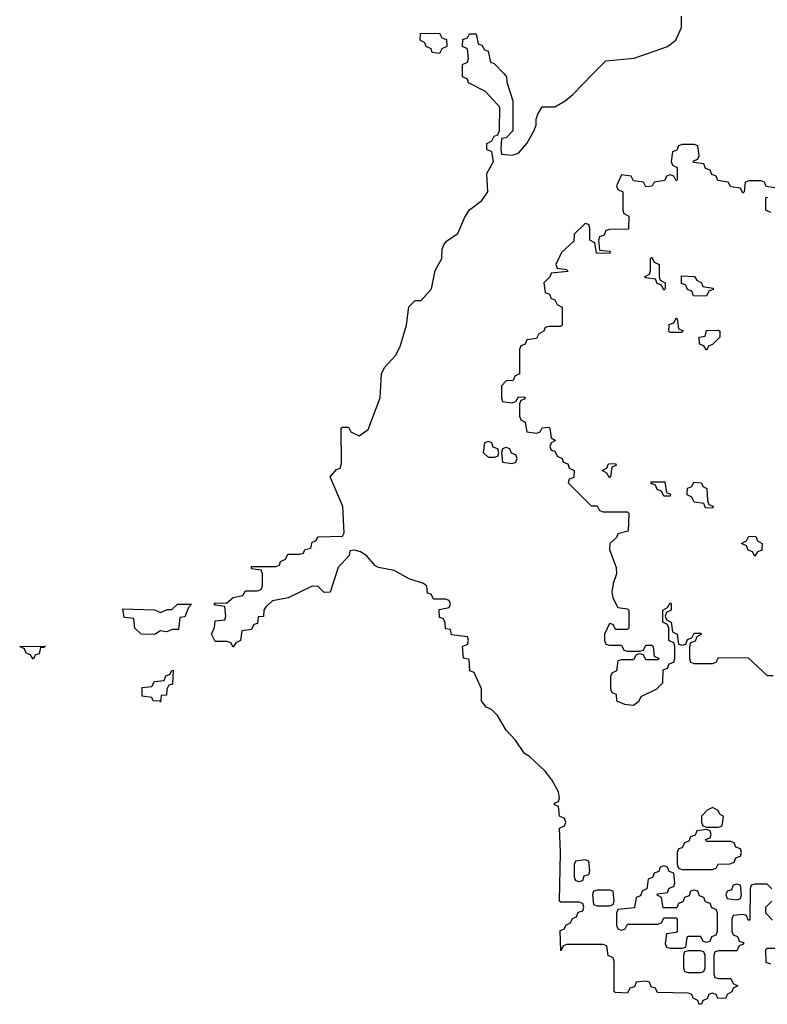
# Model space of a CAD drawing. Header units: inches. Extents: x 2718490 to 2828976, y 856982 to 957410.
# Tile 9 of 63: x 2733066 to 2735531, y 906929 to 910178. Entities that reach past the tile are written whole.
import ezdxf

# ---------------------------------------------------------------- set-up
doc = ezdxf.new("R2010")
doc.units = ezdxf.units.IN
doc.header["$MEASUREMENT"] = 0
doc.layers.add('C7930', color=7, linetype='Continuous')
doc.layers.add('C7931', color=7, linetype='Continuous')

msp = doc.modelspace()

# ---------------------------------------------------------------- linework, layer by layer
at = {"layer": 'C7930', "color": 6}
for points in [[(2735546, 907310), (2735530, 907326), (2735490, 907326), (2735478, 907322), (2735474, 907310), (2735472.7, 907207.3), (2735467.3, 907207.3), (2735462, 907222), (2735450, 907226), (2735418, 907222), (2735414, 907210), (2735414, 907170), (2735418, 907158), (2735432.7, 907152.7), (2735438, 907138), (2735452.7, 907132.7), (2735452.7, 907127.3), (2735438, 907122), (2735430, 907106), (2735370, 907106), (2735358, 907102), (2735354, 907090), (2735354, 907030), (2735358, 907018), (2735370, 907014), (2735410, 907014), (2735418, 906998), (2735434, 906990), (2735418, 906982), (2735414, 906970), (2735398, 906962), (2735394, 906950), (2735368, 906948), (2735362, 906962), (2735350, 906966), (2735338, 906962), (2735332.7, 906947.3), (2735318, 906942), (2735314, 906930), (2735309.2, 906929.2), (2735306, 906930), (2735302, 906942), (2735286, 906950), (2735282, 906962), (2735270, 906966), (2735168.4, 906968.4), (2735162, 906982), (2735147.3, 906987.3), (2735142, 907002), (2735130, 907006), (2735098, 907002), (2735092.7, 906987.3), (2735078, 906982), (2735070, 906966), (2735030, 906968), (2735026, 906970), (2735026, 907070), (2735022, 907082), (2735006, 907090), (2735002, 907122), (2734990, 907126), (2734870, 907126), (2734858, 907122), (2734850, 907106), (2734847.3, 907172.7), (2734862, 907178), (2734866, 907190), (2734882, 907198), (2734888, 907212), (2734902, 907218), (2734907.3, 907232.7), (2734922, 907238), (2734926, 907250), (2734922, 907262), (2734910, 907266), (2734850, 907266), (2734846, 907270), (2734849.2, 907430), (2734846, 907510), (2734862, 907518), (2734866, 907530), (2734862, 907542), (2734846, 907550), (2734842, 907582), (2734828, 907588), (2734830, 907594), (2734842, 907598), (2734846, 907610), (2734842, 907630), (2734820.5, 907670), (2734798, 907698), (2734747.1, 907747.1), (2734730, 907756.4), (2734700.3, 907800.3), (2734670, 907833.3), (2734641.6, 907881.6), (2734621.5, 907901.5), (2734604, 907910), (2734588, 907930), (2734589, 907970), (2734564, 908024), (2734549.6, 908030), (2734547.3, 908067.3), (2734528.9, 908071.1), (2734526, 908110), (2734542, 908118), (2734546, 908130), (2734542, 908142), (2734490, 908148), (2734486, 908166), (2734470, 908168), (2734468.4, 908188.4), (2734462, 908202), (2734450, 908206), (2734448.4, 908231.6), (2734482, 908238), (2734486, 908250), (2734482, 908262), (2734470, 908266), (2734430, 908266), (2734422, 908282), (2734410, 908286), (2734408.7, 908308.7), (2734397.2, 908317.2), (2734350, 908332.7), (2734300.1, 908360.1), (2734248.7, 908370), (2734236.6, 908376.6), (2734210, 908409), (2734190, 908422), (2734170, 908428), (2734154, 908426), (2734152, 908410), (2734116, 908370), (2734090, 908288.7), (2734070, 908288), (2734050, 908308), (2734030, 908308.7), (2733950.8, 908270), (2733899.6, 908260.4), (2733878, 908242), (2733870.6, 908229.4), (2733870, 908208.7), (2733852.7, 908207.3), (2733850, 908186), (2733838, 908182), (2733830, 908166), (2733798, 908162), (2733794, 908130), (2733778, 908122), (2733770, 908108), (2733762, 908122), (2733750, 908126), (2733710, 908126), (2733698, 908150), (2733708, 908172), (2733710, 908194), (2733742, 908198), (2733746, 908210), (2733742, 908242), (2733710, 908246), (2733706, 908250), (2733710, 908254), (2733747.3, 908252.7), (2733770, 908272), (2733802, 908278), (2733810, 908294), (2733850, 908294), (2733862, 908298), (2733866, 908310), (2733866, 908350), (2733862, 908362), (2733830, 908366), (2733830, 908374), (2733910, 908374), (2733922, 908378), (2733926, 908390), (2733942, 908398), (2733950, 908414), (2733990, 908414), (2734002, 908418), (2734006, 908430), (2734026, 908434), (2734030, 908454), (2734042, 908458), (2734050, 908472), (2734130, 908474), (2734135.3, 908484.7), (2734131.7, 908571.7), (2734089, 908670), (2734110, 908694), (2734122, 908698), (2734127.3, 908712.7), (2734126, 908830), (2734130, 908834), (2734150, 908834), (2734158, 908818), (2734185.4, 908805.4), (2734214.5, 908825.5), (2734254.5, 908930), (2734259, 909010), (2734269.2, 909030.8), (2734305.2, 909070), (2734320.1, 909099.9), (2734341.2, 909170), (2734349.2, 909230.8), (2734370, 909252), (2734390, 909252), (2734424, 909290), (2734435.3, 909350), (2734457.2, 909390), (2734459, 909421), (2734464.7, 909435.3), (2734472.9, 909447.1), (2734510, 909472), (2734533.2, 909526.8), (2734549.1, 909550.9), (2734590, 909581), (2734609.2, 909610), (2734606, 909670), (2734628, 909710), (2734622, 909742), (2734606, 909750), (2734606, 909770), (2734622, 909778), (2734630, 909794), (2734642, 909798), (2734648, 909812), (2734648.9, 909888.9), (2734601.2, 909941.2), (2734546, 909970), (2734542, 909982), (2734526, 909990), (2734526, 910000)], [(2734661.9, 910000), (2734671.3, 909990), (2734671.6, 909971.6), (2734691.3, 909910), (2734691.6, 909811.6), (2734670, 909788), (2734654, 909786), (2734652, 909750), (2734654, 909734), (2734690, 909731), (2734710, 909737.3), (2734738, 909770), (2734761.2, 909810), (2734769, 909830), (2734768.7, 909850), (2734774, 909866), (2734789, 909891), (2734830, 909891), (2734864, 909910), (2734890, 909931), (2734957.1, 910000)], [(2735562, 909622), (2735527.3, 909627.3), (2735522, 909642), (2735510, 909646), (2735470, 909646), (2735458, 909642), (2735454, 909610), (2735450, 909606), (2735442, 909622), (2735410, 909626), (2735402, 909642), (2735367.3, 909647.3), (2735362, 909662), (2735347.3, 909667.3), (2735342, 909682), (2735327.3, 909687.3), (2735322, 909702), (2735287.3, 909707.3), (2735287.3, 909712.7), (2735302, 909718), (2735306, 909730), (2735302, 909762), (2735290, 909766), (2735250, 909766), (2735238, 909762), (2735232.7, 909747.3), (2735218, 909742), (2735214, 909710), (2735218, 909698), (2735234, 909690), (2735234, 909650), (2735230, 909646), (2735222, 909662), (2735210, 909666), (2735198, 909662), (2735192.7, 909647.3), (2735158, 909642), (2735151.6, 909628.4), (2735130, 909626), (2735122, 909642), (2735090, 909646), (2735082, 909662), (2735050, 909666), (2735034, 909630), (2735038, 909618), (2735054, 909610), (2735054, 909550), (2735058, 909538), (2735074, 909530), (2735072.7, 909487.3), (2735010, 909486), (2734998, 909482), (2734992.7, 909467.3), (2734978, 909462), (2734974, 909450), (2734978, 909418), (2735010, 909414), (2735014, 909410), (2735010, 909406), (2734967.3, 909407.3), (2734962, 909442), (2734946, 909450), (2734946, 909490), (2734942, 909502), (2734930, 909506), (2734894, 909470), (2734892.7, 909447.3), (2734852, 909410), (2734834, 909370), (2734838, 909358), (2734870, 909354), (2734872.7, 909347.3), (2734818, 909342), (2734814, 909330), (2734794, 909310), (2734798, 909278), (2734812.7, 909272.7), (2734818, 909258), (2734830, 909254), (2734838, 909238), (2734854, 909230), (2734854, 909170), (2734850, 909166), (2734810, 909166), (2734798, 909162), (2734794, 909150), (2734778, 909142), (2734770, 909126), (2734738, 909122), (2734732.7, 909107.3), (2734718, 909102), (2734714, 909090), (2734714, 909010), (2734698, 909002), (2734692.7, 908987.3), (2734670, 908986), (2734654, 908970), (2734654, 908930), (2734658, 908918), (2734690, 908914), (2734702, 908918), (2734710, 908934), (2734732.7, 908932.7), (2734730, 908926), (2734718, 908922), (2734714, 908910), (2734714, 908870), (2734718, 908858), (2734732, 908850), (2734738, 908818), (2734770, 908814), (2734782, 908818), (2734788.4, 908831.6), (2734810, 908834), (2734814, 908830), (2734818, 908798), (2734832, 908790), (2734818, 908782), (2734814, 908770), (2734818, 908758), (2734830, 908754), (2734838, 908738), (2734854, 908730), (2734858, 908718), (2734872.7, 908712.7), (2734878, 908698), (2734894, 908690), (2734892.7, 908667.3), (2734878, 908662), (2734874, 908650), (2734950, 908574), (2734970, 908574), (2734978, 908558), (2734990, 908554), (2735070, 908554), (2735074, 908550), (2735072, 908490), (2735038, 908482), (2735034, 908470), (2735012, 908450), (2735011, 908430), (2735032, 908370), (2735034, 908350), (2735022, 908318), (2735018, 908290), (2735021, 908270), (2735038, 908238), (2735070, 908234), (2735074, 908230), (2735074, 908170), (2735070, 908166), (2735030, 908166), (2735022, 908182), (2735010, 908186), (2734994, 908150), (2734994, 908130), (2734998, 908118), (2735010, 908114), (2735050, 908114), (2735058, 908098), (2735070, 908094), (2735110, 908094), (2735122, 908098), (2735130, 908114), (2735150, 908114), (2735154, 908110), (2735158, 908078), (2735174, 908070), (2735170, 908066), (2735130, 908066), (2735122, 908082), (2735110, 908086), (2735098, 908082), (2735090, 908066), (2735050, 908066), (2735038, 908062), (2735034, 908030), (2735018, 908022), (2735014, 908010), (2735014, 907970), (2735018, 907958), (2735032.7, 907952.7), (2735034, 907930), (2735059.6, 907919.6), (2735090, 907916), (2735108.7, 907930), (2735115.3, 907944.7), (2735166, 907970), (2735186, 907990), (2735187.3, 908032.7), (2735202, 908038), (2735207.3, 908052.7), (2735222, 908058), (2735226, 908070), (2735226, 908110), (2735222, 908122), (2735206, 908130), (2735206, 908170), (2735202, 908182), (2735186, 908190), (2735186, 908230), (2735202, 908238), (2735210, 908254), (2735214, 908250), (2735214, 908230), (2735198, 908222), (2735194, 908210), (2735198, 908198), (2735214, 908190), (2735218, 908158), (2735234, 908150), (2735238, 908118), (2735250, 908114), (2735262, 908118), (2735267.3, 908132.7), (2735282, 908138), (2735290, 908154), (2735310, 908154), (2735314, 908150), (2735298, 908142), (2735292.7, 908127.3), (2735278, 908122), (2735274, 908110), (2735274, 908070), (2735278, 908058), (2735290, 908054), (2735350, 908054), (2735362, 908058), (2735370, 908074), (2735467.3, 908072.7), (2735530, 908014), (2735550, 908014)], [(2735542, 909542), (2735526, 909550), (2735526, 909590), (2735532.7, 909592.7)], [(2735547.3, 907207.3), (2735526, 907230), (2735526, 907250), (2735546, 907270)], [(2735542, 907062), (2735527.3, 907067.3), (2735526, 907110), (2735530, 907114), (2735590, 907114)]]:
    msp.add_lwpolyline(points, dxfattribs=at)
for points in [[(2735190, 909286), (2735182, 909302), (2735167.3, 909307.3), (2735162, 909322), (2735130, 909326), (2735126, 909330), (2735142, 909338), (2735146, 909350), (2735146, 909390), (2735150, 909394), (2735158, 909378), (2735174, 909370), (2735174, 909330), (2735178, 909318), (2735194, 909310), (2735194, 909290)], [(2735330, 909266), (2735287.3, 909267.3), (2735282, 909282), (2735268, 909288), (2735262, 909302), (2735247.3, 909307.3), (2735247.3, 909332.7), (2735291.1, 909331.1), (2735298, 909318), (2735314, 909310), (2735318, 909298), (2735352.7, 909292.7), (2735352.7, 909287.3), (2735338, 909282)], [(2735210, 909146), (2735206, 909150), (2735207.3, 909172.7), (2735222, 909178), (2735230, 909194), (2735234, 909190), (2735238, 909158), (2735252, 909152), (2735250, 909146)], [(2735330, 909088), (2735322, 909102), (2735307.3, 909107.3), (2735306, 909130), (2735326, 909134), (2735330, 909152), (2735370, 909154), (2735374, 909150), (2735374, 909130), (2735350, 909106), (2735338, 909102)], [(2734610, 908786), (2734598, 908782), (2734594, 908750), (2734610, 908734), (2734630, 908734), (2734642, 908738), (2734646, 908750), (2734642, 908762), (2734627.3, 908767.3), (2734622, 908782)], [(2734670, 908766), (2734658, 908762), (2734654, 908750), (2734658, 908718), (2734690, 908714), (2734702, 908718), (2734706, 908730), (2734702, 908742), (2734687.3, 908747.3), (2734682, 908762)], [(2735010, 908666), (2735002, 908682), (2734986, 908690), (2735002, 908698), (2735007.3, 908712.7), (2735030, 908714), (2735032.7, 908707.3), (2735018, 908702), (2735014, 908670)], [(2735190, 908606), (2735182, 908622), (2735167.3, 908627.3), (2735162, 908642), (2735147.3, 908647.3), (2735147.3, 908652.7), (2735192.7, 908652.7), (2735198, 908618), (2735212, 908612), (2735210, 908606)], [(2735350, 908566), (2735327.3, 908567.3), (2735322, 908582), (2735290, 908586), (2735282, 908602), (2735266, 908610), (2735267.3, 908632.7), (2735282, 908638), (2735288.4, 908651.6), (2735314, 908650), (2735318, 908638), (2735331.6, 908631.6), (2735334, 908590), (2735338, 908578), (2735352.7, 908572.7)], [(2735490, 908408), (2735482, 908422), (2735467.3, 908427.3), (2735462, 908442), (2735446, 908450), (2735462, 908458), (2735470, 908474), (2735492.7, 908472.7), (2735498, 908458), (2735514, 908450), (2735512.7, 908427.3), (2735498, 908422)], [(2733550, 908158), (2733530, 908162), (2733510, 908149), (2733466, 908150), (2733446, 908170), (2733442, 908202), (2733410, 908206), (2733406, 908234), (2733510, 908231), (2733530, 908222), (2733552, 908232), (2733568, 908232), (2733586, 908250), (2733632, 908250), (2733622, 908238), (2733610, 908208), (2733594, 908206), (2733590, 908166), (2733570, 908166)], [(2733110, 908068), (2733102, 908082), (2733087.3, 908087.3), (2733082, 908102), (2733066, 908110), (2733151.3, 908111.3), (2733146, 908106), (2733134, 908106), (2733130, 908086), (2733118, 908082)], [(2733530, 907926), (2733528.9, 907928.9), (2733506, 907930), (2733502, 907942), (2733470, 907946), (2733470, 907974), (2733502, 907978), (2733510, 907994), (2733542, 907998), (2733547.3, 908012.7), (2733562, 908018), (2733566, 908030), (2733572, 908032), (2733570, 907986), (2733558, 907982), (2733551.1, 907968.9), (2733550, 907949), (2733532, 907948)], [(2735350, 907579), (2735332, 907570), (2735314, 907550), (2735314, 907530), (2735318, 907518), (2735330, 907514), (2735370, 907514), (2735382, 907518), (2735386, 907550), (2735375.3, 907555.3), (2735368, 907570)], [(2735330, 907506), (2735298, 907502), (2735292.7, 907487.3), (2735278, 907482), (2735272, 907468), (2735258, 907462), (2735250, 907446), (2735238, 907442), (2735234, 907430), (2735234, 907390), (2735238, 907378), (2735250, 907374), (2735350, 907374), (2735362, 907378), (2735368.4, 907391.6), (2735407.3, 907392.7), (2735422, 907398), (2735427.3, 907412.7), (2735442, 907418), (2735446, 907430), (2735442, 907442), (2735427.3, 907447.3), (2735422, 907462), (2735410, 907466), (2735330, 907466), (2735327.3, 907472.7), (2735342, 907478), (2735346, 907490), (2735342, 907502)], [(2734930, 907406), (2734898, 907402), (2734894, 907390), (2734894, 907350), (2734898, 907338), (2734910, 907334), (2734922, 907338), (2734927.3, 907352.7), (2734942, 907358), (2734946, 907370), (2734942, 907402)], [(2735190, 907386), (2735178, 907382), (2735172.7, 907367.3), (2735158, 907362), (2735152.7, 907347.3), (2735138, 907342), (2735134, 907310), (2735118, 907302), (2735112.7, 907287.3), (2735098, 907282), (2735092.7, 907247.3), (2735038, 907242), (2735034, 907230), (2735034, 907190), (2735038, 907178), (2735050, 907174), (2735062, 907178), (2735070, 907194), (2735170, 907194), (2735182, 907198), (2735190, 907214), (2735230, 907214), (2735234, 907210), (2735234, 907170), (2735230, 907166), (2735198, 907162), (2735194, 907130), (2735198, 907118), (2735210, 907114), (2735250, 907114), (2735262, 907118), (2735266, 907150), (2735270, 907154), (2735310, 907154), (2735318, 907138), (2735330, 907134), (2735342, 907138), (2735347.3, 907152.7), (2735362, 907158), (2735366, 907170), (2735366, 907230), (2735362, 907242), (2735347.3, 907247.3), (2735342, 907262), (2735327.3, 907267.3), (2735322, 907282), (2735307.3, 907287.3), (2735302, 907302), (2735290, 907306), (2735278, 907302), (2735272.7, 907287.3), (2735258, 907282), (2735252.7, 907267.3), (2735238, 907262), (2735232.7, 907247.3), (2735187.3, 907247.3), (2735182, 907282), (2735166, 907290), (2735170, 907294), (2735202, 907298), (2735207.3, 907312.7), (2735222, 907318), (2735226, 907330), (2735222, 907362), (2735207.3, 907367.3), (2735202, 907382)], [(2735430, 907326), (2735418, 907322), (2735412.7, 907307.3), (2735398, 907302), (2735394, 907290), (2735398, 907278), (2735430, 907274), (2735442, 907278), (2735446, 907290), (2735442, 907322)], [(2735010, 907306), (2734970, 907306), (2734958, 907302), (2734954, 907290), (2734958, 907258), (2734970, 907254), (2735010, 907254), (2735022, 907258), (2735026, 907270), (2735022, 907302)], [(2735310, 907106), (2735270, 907106), (2735258, 907102), (2735254, 907090), (2735254, 907050), (2735258, 907038), (2735270, 907034), (2735310, 907034), (2735322, 907038), (2735326, 907050), (2735326, 907090), (2735322, 907102)]]:
    msp.add_lwpolyline(points, close=True, dxfattribs=at)
at = {"layer": 'C7931', "color": 6}
for points in [[(2734957.1, 910000), (2734998, 910042), (2735091.6, 910051.6), (2735202, 910090), (2735229, 910110), (2735247.3, 910152.7), (2735248, 910190)], [(2734526, 910000), (2734526, 910030), (2734542, 910038), (2734546, 910050), (2734542, 910082), (2734526, 910090), (2734527.3, 910112.7), (2734542, 910118), (2734548.4, 910131.6), (2734571.1, 910131.1), (2734578, 910098), (2734590, 910094), (2734598, 910078), (2734610, 910074), (2734618, 910038), (2734630, 910034), (2734661.9, 910000)]]:
    msp.add_lwpolyline(points, dxfattribs=at)
msp.add_lwpolyline([(2734450, 910066), (2734426, 910070), (2734422, 910082), (2734406, 910090), (2734402, 910102), (2734386, 910110), (2734387.3, 910132.7), (2734450, 910134), (2734458, 910118), (2734472.7, 910112.7), (2734474, 910090), (2734458, 910082)], close=True, dxfattribs=at)

doc.saveas('drawing.dxf')
